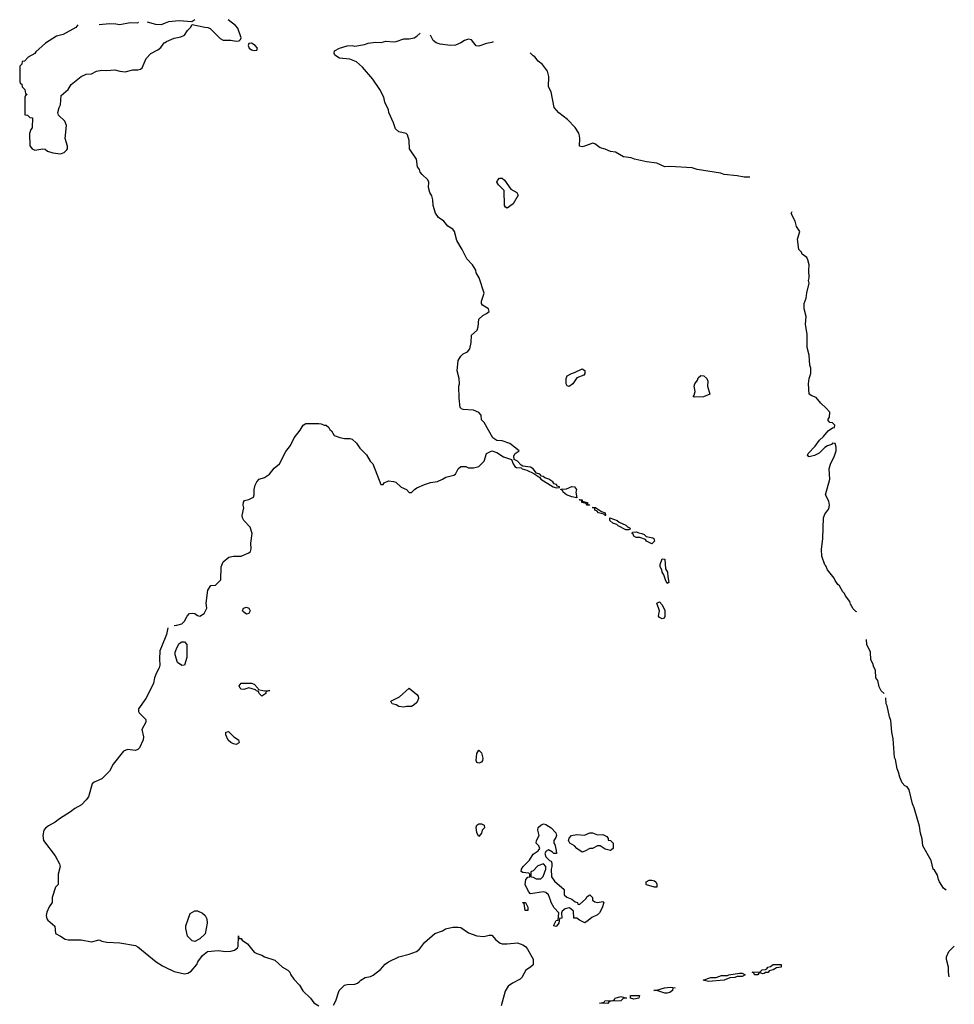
# Model space of a CAD drawing. Header units: inches. Extents: x 2808529 to 2951249, y 860290 to 1033701.
# Tile 97 of 153: x 2898874 to 2906113, y 981622 to 989250. Entities that reach past the tile are written whole.
import ezdxf

# ---------------------------------------------------------------- set-up
doc = ezdxf.new("R2010")
doc.units = ezdxf.units.IN
doc.header["$MEASUREMENT"] = 0
doc.layers.add('C8998', color=7, linetype='Continuous')
doc.layers.add('C9908', color=7, linetype='Continuous')

msp = doc.modelspace()

# ---------------------------------------------------------------- linework, layer by layer
at = {"layer": 'C8998', "color": 6}
for points in [[(2899324.9, 989210), (2899310, 989189.4), (2899210, 989136), (2899158, 989122), (2899073, 989067), (2898998, 989002), (2898990, 988988), (2898939.6, 988960.4), (2898910, 988928), (2898894, 988926), (2898890, 988906), (2898874, 988890), (2898874, 988770), (2898878, 988758), (2898891.3, 988751.3), (2898894, 988730), (2898914, 988710), (2898918, 988678), (2898932, 988670), (2898918, 988662), (2898914, 988650), (2898914, 988514), (2898934, 988510), (2898952.7, 988492.7), (2898974, 988490), (2898971.3, 988411.3), (2898961, 988399), (2898951, 988369), (2898953.4, 988273.4), (2898970.5, 988250.5), (2898990, 988238.8), (2899054, 988250), (2899070, 988246.8), (2899090, 988230.8), (2899130, 988217.3), (2899189.1, 988210.9), (2899218, 988222), (2899239.3, 988240.7), (2899244, 988250), (2899244, 988270), (2899226, 988330), (2899236, 988430), (2899223.3, 988463.3), (2899175.3, 988510), (2899168.7, 988530), (2899179, 988570), (2899189.2, 988590.8), (2899196.4, 988663.6), (2899249, 988710), (2899272.5, 988747.5), (2899349.6, 988810.4), (2899390, 988826.8), (2899430, 988830.6), (2899469.6, 988850.3), (2899510, 988858), (2899550, 988855.5), (2899610, 988862), (2899650, 988850.5), (2899690, 988847.3), (2899750, 988861), (2899790, 988861), (2899810, 988866), (2899822.7, 988877.3), (2899854, 988950), (2899890, 988986.8), (2899944.5, 989015.5), (2899966.6, 989033.4), (2899994, 989070), (2900000, 989074)], [(2899490, 989212.3), (2899570, 989220.5), (2899618.7, 989218.7), (2899650, 989212.3), (2899730, 989229.4), (2899790, 989226), (2899794.8, 989230)], [(2900000, 989222.7), (2899970, 989209.7), (2899927.3, 989212.7), (2899862.7, 989230)], [(2900000, 984462.2), (2899960.3, 984359.7), (2899956.3, 984296.3), (2899959.1, 984250), (2899954.9, 984230), (2899933, 984190), (2899917.3, 984150), (2899910.5, 984110), (2899882.8, 984050), (2899850.6, 983990), (2899794.8, 983910), (2899794.8, 983890), (2899800.5, 983880.5), (2899850.6, 983829.4), (2899850, 983808), (2899820.7, 983750), (2899833.7, 983693.7), (2899830.7, 983670.7), (2899802.8, 983610), (2899790, 983597.2), (2899770.5, 983589.5), (2899710, 983596), (2899677.5, 983582.5), (2899597.1, 983482.9), (2899570, 983429), (2899510.6, 983369.4), (2899450, 983344), (2899436, 983330), (2899406.8, 983230), (2899390, 983205.2), (2899352.5, 983167.5), (2899299.9, 983140.1), (2899267.1, 983112.9), (2899181.3, 983058.7), (2899150, 983033.2), (2899096.1, 983003.9), (2899073.8, 982986.2), (2899062, 982970), (2899053, 982930), (2899058.8, 982890), (2899150, 982771.3), (2899182.8, 982710), (2899186.8, 982690), (2899170.8, 982630), (2899170.7, 982550), (2899150.7, 982529.3), (2899126, 982450), (2899126, 982410), (2899102.4, 982377.6), (2899084.4, 982335.6), (2899079.1, 982310), (2899084.9, 982284.9), (2899092.8, 982272.8), (2899146.8, 982226.8), (2899151.3, 982170), (2899190.4, 982150.4), (2899225.5, 982125.5), (2899250, 982120.7), (2899350, 982121), (2899430, 982106), (2899490, 982121), (2899510.6, 982110.6), (2899550, 982102.8), (2899650, 982099.1), (2899770, 982077.3), (2899790, 982066.8), (2899930.4, 981950.4), (2899979.3, 981919.3), (2900000, 981909.5)]]:
    msp.add_lwpolyline(points, dxfattribs=at)
at = {"layer": 'C9908', "color": 6}
for points in [[(2900231, 989250), (2900206, 989234), (2900110, 989241.6), (2900026, 989234), (2900000, 989222.7)], [(2900000, 989074), (2900010, 989080.7), (2900070, 989107.3), (2900122.7, 989117.3), (2900149.3, 989130.7), (2900172.9, 989167.1), (2900198, 989190), (2900210, 989214), (2900308.9, 989191.1), (2900330, 989190.8), (2900350, 989182.8), (2900425.5, 989105.5), (2900450, 989090.8), (2900509.3, 989090.7), (2900550, 989082.8), (2900572.9, 989087.1), (2900584, 989096), (2900589, 989110), (2900563.6, 989183.6), (2900545.6, 989205.6), (2900489.3, 989250)], [(2900070, 984557), (2900090, 984558), (2900130.4, 984569.7), (2900150, 984589.2), (2900170.4, 984629.6), (2900190, 984649.2), (2900210, 984653.2), (2900229.4, 984649.4), (2900250, 984634), (2900270, 984629.4), (2900302.8, 984650), (2900322.8, 984690), (2900318.8, 984730), (2900330.7, 984830), (2900354.4, 984865.6), (2900390.4, 984869.6), (2900430.7, 984910), (2900434, 985010), (2900450.8, 985050), (2900494.9, 985085.1), (2900530, 985092.7), (2900590, 985092.7), (2900650, 985119.3), (2900662.8, 985130), (2900667.3, 985150), (2900664.5, 985195.5), (2900674.8, 985270), (2900658.8, 985318.8), (2900610.9, 985370.9), (2900601, 985390), (2900596, 985410), (2900610.5, 985469.5), (2900604, 985490), (2900607.1, 985512.9), (2900615.3, 985524.7), (2900650, 985533.2), (2900684.7, 985550), (2900690.9, 985569.1), (2900690.8, 985610), (2900696.8, 985643.2), (2900710.4, 985669.6), (2900730, 985689.2), (2900770, 985704), (2900810, 985729), (2900843.8, 985776.2), (2900886, 985810), (2900936.1, 985903.9), (2900970.8, 985950), (2901001, 986010), (2901046.8, 986070), (2901070.5, 986109.5), (2901090, 986121.2), (2901190, 986121.2), (2901210, 986119), (2901231.3, 986108.7), (2901248.7, 986108.7), (2901268, 986090), (2901275.3, 986075.3), (2901290, 986066), (2901310, 986028), (2901352.5, 986012.5), (2901390, 986006), (2901430, 986006), (2901450, 985999), (2901484, 985970), (2901509.3, 985930), (2901560.1, 985880.1), (2901589.6, 985829.6), (2901609.2, 985810), (2901670, 985648), (2901690, 985649), (2901698, 985662), (2901730, 985678), (2901770, 985673.2), (2901786.6, 985666.6), (2901829.3, 985629.3), (2901869.3, 985609.3), (2901890, 985588), (2901910, 985586), (2901932, 985610), (2901950, 985622), (2902010, 985649.2), (2902055.9, 985664.1), (2902110, 985672.7), (2902150, 985689.6), (2902174.2, 985705.8), (2902237.5, 985722.5), (2902250.4, 985729.6), (2902270.7, 985770), (2902290, 985789.3), (2902330, 985789.2), (2902350, 985777.2), (2902390, 985779), (2902430, 985789.2), (2902470.5, 985829.5), (2902490.6, 985889.4), (2902530, 985909.3), (2902570, 985897.2), (2902622.5, 985862.5), (2902683.1, 985843.1), (2902695.3, 985810), (2902709, 985789), (2902721.2, 985781.2), (2902758, 985778), (2902766, 985770), (2902801.2, 985761.2), (2902855.3, 985735.3), (2902903.1, 985703.1), (2902909.5, 985689.5), (2903006, 985630), (2903030, 985622), (2903054, 985626), (2903054, 985630), (2903036.9, 985636.9), (2903031, 985650), (2903014.8, 985654.8), (2903004.7, 985670), (2902971.3, 985690), (2902940.5, 985700.5), (2902928.9, 985711.1), (2902914.4, 985714.4), (2902902, 985730), (2902878, 985738), (2902850, 985770.8), (2902830, 985782.8), (2902770.7, 985790.7), (2902758, 985798), (2902730, 985830.7), (2902703.6, 985843.6), (2902701, 985870), (2902710.7, 985889.3), (2902742, 985910), (2902670, 985966.8), (2902610, 985986.8), (2902570, 985991), (2902538, 986010), (2902470.6, 986130), (2902450.8, 986150), (2902447.1, 986187.1), (2902430, 986206), (2902390, 986224), (2902310, 986231), (2902296, 986236), (2902286.4, 986246.4), (2902276.8, 986316.8), (2902276.3, 986410), (2902280.7, 986430), (2902277.3, 986470), (2902262.8, 986530), (2902270.7, 986610), (2902290, 986644), (2902310, 986661.2), (2902343.5, 986676.5), (2902359.9, 986700.1), (2902370.6, 986750), (2902374.4, 986805.6), (2902416.4, 986843.6), (2902424.9, 986870), (2902431, 986930), (2902461.1, 986958.9), (2902490, 986973.2), (2902511.3, 986990), (2902504.7, 987010), (2902458, 987038), (2902450.8, 987050), (2902450.7, 987070), (2902470.5, 987130.5), (2902434, 987250), (2902410.8, 987290), (2902406, 987310), (2902380.7, 987350), (2902336.1, 987396.1), (2902302, 987470), (2902260.4, 987540.4), (2902242.8, 987610), (2902230, 987626), (2902190.6, 987650.6), (2902158, 987690), (2902116.8, 987716.8), (2902094.8, 987750), (2902076.3, 987810), (2902075.2, 987855.2), (2902065.2, 987885.2), (2902050.7, 987910), (2902040.7, 987950), (2902042, 987990), (2902034.8, 988010), (2901990.7, 988050), (2901974.8, 988070), (2901970.6, 988090), (2901954.8, 988110), (2901946.8, 988170), (2901894, 988250), (2901890, 988314), (2901876.7, 988356.7), (2901867.3, 988367.3), (2901810, 988380.7), (2901785.1, 988405.1), (2901770.3, 988450.3), (2901733, 988530), (2901730.4, 988550.4), (2901702.8, 988610), (2901693.4, 988650), (2901664, 988710), (2901610.3, 988790.3), (2901530, 988881), (2901484, 988924), (2901430, 988944), (2901350, 988950.8), (2901316, 988976), (2901311, 988990), (2901312, 989010), (2901350.6, 989029.4), (2901410, 989046.6), (2901449.4, 989049.4), (2901470, 989046), (2901543.4, 989056.6), (2901572.8, 989067.2), (2901630, 989075.1), (2901673.6, 989073.6), (2901710, 989082.7), (2901770, 989078), (2901790, 989080.9), (2901850, 989100.9), (2901890, 989100.9), (2901930, 989109.5), (2901950, 989121.2), (2901975, 989145)], [(2902540.4, 989079.6), (2902530, 989072.3), (2902490, 989066), (2902430, 989044), (2902410, 989048.7), (2902372.7, 989092.7), (2902350, 989099.3), (2902318, 989090), (2902291, 989070), (2902250, 989052.7), (2902210, 989049.4), (2902130, 989059.5), (2902099, 989070), (2902077.2, 989090), (2902056, 989130)], [(2904530.1, 988029.9), (2904486, 988030), (2904430, 988041.3), (2904330, 988049.8), (2904301.4, 988061.5), (2904122, 988090), (2904083.5, 988103.5), (2903910, 988112), (2903870, 988109.4), (2903810, 988138.7), (2903728.7, 988150), (2903635.3, 988170), (2903610, 988180.7), (2903550, 988187.3), (2903490, 988222.9), (2903450, 988229.6), (2903410, 988247), (2903370, 988256), (2903330, 988289.2), (2903312.9, 988292.9), (2903249.2, 988269.2), (2903230, 988265.2), (2903210, 988269), (2903212.7, 988330), (2903209.6, 988350), (2903203.7, 988370), (2903175.3, 988415.3), (2903116.9, 988476.9), (2903049.7, 988529.7), (2903013.2, 988570), (2902989.3, 988690), (2902969.3, 988730), (2902972.7, 988810), (2902962.7, 988850), (2902923.7, 988903.7), (2902889.6, 988929.6), (2902863.2, 988963.2), (2902850, 988969.3), (2902828, 988992)], [(2905358.4, 984661.6), (2905350, 984664), (2905330, 984686), (2905310, 984720.9), (2905303, 984743), (2905270, 984785.6), (2905263.7, 984803.7), (2905250, 984817.6), (2905224.5, 984864.5), (2905210, 984874), (2905190, 984904.7), (2905183.6, 984923.6), (2905130, 984986.9), (2905118.5, 985018.5), (2905110, 985027.8), (2905087.3, 985092.7), (2905084.8, 985144.8), (2905095.6, 985230), (2905100.7, 985390), (2905110, 985418.8), (2905140.7, 985459.3), (2905147.6, 985490), (2905140.7, 985520.7), (2905115.3, 985570), (2905149.3, 985690), (2905144, 985770), (2905152.9, 985807.1), (2905186, 985870), (2905197.2, 985910), (2905198, 985938), (2905190, 985966), (2905170, 985968), (2905161, 985959), (2905130, 985949), (2905110, 985935.3), (2905067.1, 985892.9), (2905030, 985873.2), (2904990, 985862.7), (2904975.3, 985870), (2904980.9, 985890), (2905035.1, 985944.9), (2905067.7, 985992.3), (2905100.1, 986019.9), (2905134.8, 986065.2), (2905170, 986086.8), (2905186, 986090), (2905188, 986110), (2905170, 986128), (2905150, 986129), (2905134, 986150), (2905145.2, 986170), (2905149.2, 986210), (2905121.5, 986241.5), (2905078.6, 986278.6), (2905042.7, 986322.7), (2905010, 986335.3), (2904988.7, 986350), (2904984, 986430), (2904988.9, 986471.1), (2905002, 986510), (2905002, 986550), (2904994.6, 986574.6), (2904989.2, 986650), (2904974, 986710), (2904974, 986810), (2904961.2, 986890), (2904966, 986950), (2904949.5, 987010), (2904949.3, 987050), (2904966.3, 987093.7), (2904970, 987134), (2904989, 987210), (2904984, 987230), (2904989.2, 987250), (2904985.2, 987310), (2904988.7, 987350), (2904979, 987390), (2904970, 987408), (2904934, 987434), (2904928.9, 987448.9), (2904909, 987470), (2904899, 987550), (2904915.3, 987610), (2904890, 987648.7), (2904879.5, 987690), (2904850, 987748.7), (2904857.1, 987762.9)], [(2900020.2, 984539.8), (2900010, 984488), (2900000, 984462.2)], [(2905570, 984029.6), (2905545.7, 984050), (2905530, 984081.2), (2905519.7, 984130), (2905506.3, 984150), (2905501.4, 984210), (2905490, 984232.7), (2905482.7, 984262.7), (2905467, 984290), (2905464.1, 984350), (2905436.3, 984410), (2905432.7, 984447.3)], [(2906050, 982506), (2906030, 982521.7), (2905998.7, 982570), (2905990, 982589.2), (2905983.7, 982623.7), (2905960.1, 982660.1), (2905950, 982668.2), (2905934.9, 982734.9), (2905870, 982849), (2905864.6, 982904.6), (2905850, 982948.7), (2905843, 983003), (2905803.3, 983143.3), (2905790, 983175.3), (2905763.8, 983283.8), (2905747.1, 983307.1), (2905730, 983314.5), (2905710, 983337), (2905690, 983380.9), (2905681.1, 983421.1), (2905670, 983446), (2905658.4, 983518.4), (2905650, 983534), (2905639.5, 983679.5), (2905628.9, 983730), (2905621.1, 983821.1), (2905610, 983849.5), (2905593.2, 983933.2), (2905585.3, 983950), (2905583.3, 983996.7)], [(2901305.6, 981614.4), (2901323.7, 981650), (2901349.5, 981730), (2901389.3, 981770), (2901410, 981775.5), (2901470, 981779.1), (2901490, 981786.8), (2901504.5, 981795.5), (2901515.3, 981810), (2901548.7, 981830), (2901590, 981836.3), (2901612, 981848), (2901667.6, 981892.4), (2901705.8, 981934.2), (2901729.6, 981950.3), (2901810, 981990.7), (2901891.1, 982011.1), (2901947.6, 982032.4), (2901969.6, 982050.4), (2902010, 982101), (2902089, 982170), (2902149.3, 982190.7), (2902172.9, 982207.1), (2902230, 982218.8), (2902270, 982220.7), (2902290, 982217.3), (2902350, 982176.3), (2902413.7, 982153.7), (2902470, 982146.8), (2902510, 982158.8), (2902530, 982158.8), (2902562, 982122), (2902595.5, 982095.5), (2902610, 982090.6), (2902649.5, 982090.5), (2902730, 982099.1), (2902770, 982084), (2902790.8, 982070), (2902806.8, 982050), (2902850, 981972), (2902850, 981929), (2902831, 981910), (2902793.2, 981886.8), (2902762.8, 981830), (2902750, 981817.2), (2902690, 981786.6), (2902658.5, 981761.5), (2902635.2, 981724.8), (2902602, 981610)], [(2900000, 981909.5), (2900070, 981876.3), (2900150, 981858.8), (2900175.5, 981864.5), (2900200.9, 981879.1), (2900245.2, 981930), (2900254, 981950), (2900290, 982001), (2900329.6, 982030.3), (2900410, 982039.1), (2900470, 982030.6), (2900510, 982034), (2900538, 982042), (2900560.2, 982059.8), (2900565.2, 982070), (2900570, 982152), (2900572, 982132), (2900590, 982131), (2900598, 982118), (2900638.8, 982090), (2900690, 982026), (2900710, 982014.8), (2900750, 982002.8), (2900770.5, 981990.5), (2900850, 981962.8), (2900910, 981910.8), (2900950, 981886), (2900966, 981870), (2900974, 981850), (2900996.7, 981816.7), (2901041, 981770), (2901065.8, 981725.8), (2901126, 981670), (2901152.5, 981632.5), (2901190, 981610.6)], [(2906074.5, 981834.5), (2906067.3, 981870), (2906069.3, 981910.7), (2906052.7, 981970), (2906053.2, 981990), (2906069.4, 982030), (2906113, 982073)]]:
    msp.add_lwpolyline(points, dxfattribs=at)
for points in [[(2900670, 989068.7), (2900650, 989066), (2900644.7, 989050), (2900651.3, 989030), (2900670, 989016), (2900690, 989011.3), (2900710, 989014), (2900715.3, 989030), (2900698, 989050)], [(2902650, 987789), (2902636.4, 987796.4), (2902629.3, 987809.3), (2902626, 987926), (2902582, 987970), (2902569.2, 987990), (2902574.6, 988005.4), (2902590, 988022), (2902610, 988021), (2902630, 988006), (2902678, 987938), (2902724.7, 987910), (2902734.8, 987890), (2902696.8, 987823.2)], [(2903130, 986409.2), (2903113.6, 986413.6), (2903106.6, 986430), (2903106, 986470), (2903115.3, 986490), (2903148, 986510), (2903170, 986516), (2903230, 986544.7), (2903250, 986532), (2903251, 986510), (2903242.8, 986497.2), (2903190, 986475.3), (2903158, 986430)], [(2904104.4, 986324.4), (2904089.1, 986329.1), (2904098.3, 986341.7), (2904105.4, 986370), (2904096.9, 986410), (2904102.6, 986430), (2904123.6, 986456.4), (2904130, 986476.3), (2904150, 986494.6), (2904173, 986490), (2904197, 986470), (2904203.1, 986450), (2904201.3, 986410), (2904219.1, 986350), (2904170, 986328.9)], [(2903190, 985546), (2903150, 985553.2), (2903110, 985569.4), (2903084, 985590), (2903080.4, 985600.4), (2903066, 985610), (2903066, 985614), (2903110, 985616.3), (2903150, 985633.4), (2903170, 985630.8), (2903186, 985610), (2903181, 985590)], [(2903234, 985514), (2903242, 985518), (2903271.3, 985510), (2903272.7, 985492.7), (2903287.3, 985492.7), (2903290, 985488), (2903270, 985489.2), (2903262, 985502), (2903228.7, 985510), (2903227.3, 985527.3), (2903212.7, 985527.3), (2903207.3, 985532.7), (2903231.3, 985530)], [(2903410, 985409.2), (2903398, 985418), (2903358, 985430), (2903345.2, 985445.2), (2903329.2, 985450), (2903328.4, 985468.4), (2903308, 985472), (2903334, 985470), (2903381, 985441), (2903410, 985430.7), (2903411.1, 985411.1), (2903414, 985410)], [(2903590, 985298), (2903570, 985299), (2903510, 985329.2), (2903499.3, 985339.3), (2903468.7, 985350), (2903445.2, 985370), (2903446, 985390), (2903502, 985370), (2903518, 985358), (2903570, 985334.8), (2903581.4, 985321.4), (2903602, 985310), (2903599.6, 985300.4)], [(2903770, 985189.2), (2903729.3, 985210), (2903722, 985222), (2903677.5, 985237.5), (2903650, 985239.3), (2903630, 985249), (2903624.7, 985264.7), (2903618, 985270), (2903620.4, 985279.6), (2903650, 985282.8), (2903670, 985273.4), (2903692, 985270), (2903710, 985261), (2903726, 985246), (2903776.7, 985236.7), (2903786, 985230), (2903790.4, 985210)], [(2903890, 984882), (2903875.3, 984910), (2903863.7, 984950), (2903849.5, 984970), (2903846.8, 984986.8), (2903834, 985010), (2903834, 985030), (2903850, 985072), (2903870, 985070.8), (2903875.6, 984995.6), (2903891.3, 984970), (2903893.1, 984933.1), (2903902, 984890)], [(2900630, 984645.2), (2900610, 984659), (2900599, 984670), (2900608, 984690), (2900630, 984698.8), (2900650, 984691), (2900659.1, 984670), (2900650, 984649)], [(2903850, 984609.3), (2903830, 984619), (2903822.7, 984630), (2903829.3, 984670), (2903809.2, 984730), (2903830, 984741), (2903850, 984718), (2903870, 984674), (2903870, 984626), (2903865.4, 984614.6)], [(2900130, 984246.6), (2900097.2, 984270), (2900077.2, 984330), (2900077.2, 984350), (2900093.2, 984390), (2900110, 984416), (2900130, 984430.6), (2900150.4, 984430.4), (2900167.3, 984410), (2900167.3, 984310), (2900150, 984249.4)], [(2900770, 984050.7), (2900812, 984052), (2900791, 984049), (2900781, 984039), (2900781, 984030), (2900750, 984009.5), (2900730, 984028.7), (2900724.7, 984044.7), (2900708.7, 984050), (2900699.3, 984059.3), (2900650, 984074), (2900610, 984062), (2900590, 984062.7), (2900581.2, 984070), (2900573.2, 984090), (2900590, 984110.7), (2900670, 984110.7), (2900690, 984101), (2900718, 984070), (2900721, 984061)], [(2901850, 983924.5), (2901810.7, 983929.3), (2901790, 983940.9), (2901758, 983950), (2901749, 983970), (2901816.6, 984003.4), (2901890, 984070.8), (2901950, 984022.8), (2901959.1, 984010), (2901964, 983990), (2901950, 983961.2), (2901930, 983941.2), (2901910, 983929.5), (2901870, 983929.5)], [(2900550, 983636), (2900530, 983639.3), (2900509, 983650), (2900489.6, 983669.6), (2900470, 983708.7), (2900470, 983731.3), (2900490, 983736), (2900533.2, 983693.2), (2900570, 983670.8), (2900574.8, 983650), (2900570, 983644)], [(2902430, 983489.4), (2902416, 983496), (2902409.5, 983510), (2902415.5, 983564.5), (2902430, 983590.8), (2902450, 983571), (2902462, 983530), (2902459.1, 983510), (2902450, 983497.2)], [(2902430, 982922), (2902414, 982950), (2902410, 982994), (2902414, 983010), (2902430, 983020.7), (2902450, 983020.7), (2902471, 983010), (2902474.8, 982990), (2902454.8, 982970), (2902450, 982948)], [(2903010, 982789.2), (2903001.2, 982801.2), (2902970, 982818), (2902951, 982809), (2902941, 982790), (2902950, 982764.7), (2902977.3, 982737.3), (2902990.5, 982730.5), (2902995.9, 982715.9), (2902996.3, 982690), (2902990.5, 982670), (2902994, 982610), (2903015.5, 982575.5), (2903090, 982511.3), (2903091, 982470), (2903113, 982453), (2903150, 982437.3), (2903176.8, 982416.8), (2903194, 982410), (2903198, 982398), (2903210, 982394), (2903260.2, 982439.8), (2903270, 982458), (2903290, 982471), (2903310.6, 982450), (2903311, 982430), (2903330, 982414.8), (2903350, 982410.7), (2903390, 982418), (2903398, 982410), (2903386.8, 982370), (2903366, 982330), (2903350, 982314), (2903304.5, 982295.5), (2903278, 982270), (2903250, 982254), (2903210, 982273.2), (2903190, 982289), (2903166, 982290), (2903163.1, 982343.1), (2903142.7, 982362.7), (2903130, 982369.2), (2903098.8, 982361.2), (2903076.9, 982343.1), (2903071.3, 982330), (2903074, 982290), (2903054, 982286), (2903050.8, 982250), (2903030, 982224), (2903010, 982228.7), (2903010, 982234), (2903030, 982272), (2903046, 982274), (2903049, 982330), (2903013.2, 982370), (2902989.4, 982410), (2902986, 982430), (2902969.5, 982469.5), (2902949.4, 982489.4), (2902930, 982493.2), (2902830, 982479), (2902815.5, 982495.5), (2902789.2, 982550), (2902794, 982590), (2902810, 982606), (2902826, 982610), (2902826, 982630), (2902818, 982638), (2902770, 982642), (2902758, 982650), (2902761.2, 982670), (2902773.2, 982690), (2902821.5, 982738.5), (2902850, 982786), (2902889, 982810), (2902902, 982830), (2902895.3, 982850), (2902874, 982870), (2902877.2, 982890), (2902897.2, 982930), (2902886, 982970), (2902890, 982991), (2902909.4, 983010.6), (2902930, 983021), (2902950, 983014.8), (2902991, 982990), (2903026, 982950), (2903030.8, 982930), (2903026.4, 982913.6), (2903012, 982890), (2903012, 982870), (2903018.8, 982858.8), (2903030, 982814), (2903031, 982790)], [(2903350, 982934.8), (2903390, 982937.3), (2903422, 982922), (2903432.7, 982907.3), (2903432.7, 982892.7), (2903450, 982891.3), (2903471, 982870), (2903471, 982830), (2903450, 982814), (2903410, 982822.7), (2903370, 982849.2), (2903350, 982849.2), (2903310, 982829.2), (2903290, 982829.2), (2903250, 982809.2), (2903230, 982801.2), (2903190, 982829.2), (2903170, 982849), (2903135.3, 982870), (2903125.2, 982890), (2903129.2, 982910), (2903148.7, 982930), (2903190, 982938.8), (2903248.4, 982931.6), (2903290, 982950.8), (2903310.5, 982950.5)], [(2902930, 982709), (2902886, 982694), (2902850, 982655.3), (2902832, 982648), (2902834, 982610), (2902850, 982606.8), (2902873.2, 982593.2), (2902910, 982594), (2902927.7, 982612.3), (2902949.4, 982670), (2902949, 982690)], [(2903810, 982529.3), (2903790, 982529.4), (2903730, 982547), (2903726, 982550), (2903725.2, 982570), (2903750, 982582.8), (2903770, 982584), (2903790, 982577.3), (2903801, 982570), (2903810, 982552)], [(2902810, 982349), (2902789.5, 982349.5), (2902782, 982402), (2902770, 982408), (2902770, 982412), (2902790.6, 982410.6), (2902810, 982374)], [(2900230, 982109.6), (2900210, 982113.2), (2900172.7, 982150), (2900160.9, 982210), (2900162, 982230), (2900194.8, 982325.2), (2900230, 982346.8), (2900250, 982346.8), (2900290, 982326.8), (2900311, 982310), (2900324.5, 982284.5), (2900327.3, 982250), (2900310, 982169), (2900270, 982129.3)], [(2904630, 981858), (2904610, 981866), (2904598, 981862), (2904590, 981849.2), (2904566, 981850), (2904562, 981862), (2904548, 981870), (2904610, 981874), (2904626, 981890), (2904650, 981891.3), (2904662, 981898), (2904669.4, 981910.6), (2904690, 981916), (2904710, 981930.6), (2904772, 981930), (2904771, 981910), (2904736.3, 981903.7), (2904710, 981889.4), (2904679.6, 981880.4), (2904670, 981869), (2904651.6, 981868.4), (2904639.6, 981860.4)], [(2904210, 981799), (2904168, 981810), (2904226, 981830), (2904269.3, 981830.7), (2904310, 981846), (2904355.3, 981844.7), (2904366, 981850), (2904450, 981862), (2904470, 981862), (2904494, 981850), (2904470, 981838), (2904430, 981838), (2904414, 981830), (2904374, 981826), (2904330, 981809.6)], [(2903870, 981709.2), (2903810, 981728), (2903786, 981730), (2903810, 981731.3), (2903869.5, 981750.5), (2903914, 981754), (2903952, 981750), (2903932, 981748), (2903931, 981730), (2903910, 981714), (2903890, 981709.3)], [(2903430, 981629.2), (2903366, 981630), (2903402, 981638), (2903406, 981650), (2903468, 981652), (2903482, 981658), (2903486, 981670), (2903530, 981682), (2903574, 981670), (2903551.3, 981668.7), (2903530, 981648.7), (2903452.7, 981647.3), (2903438, 981642)], [(2903630, 981662), (2903606, 981670), (2903606, 981690), (2903674, 981690), (2903670, 981669.4)]]:
    msp.add_lwpolyline(points, close=True, dxfattribs=at)

doc.saveas('drawing.dxf')
